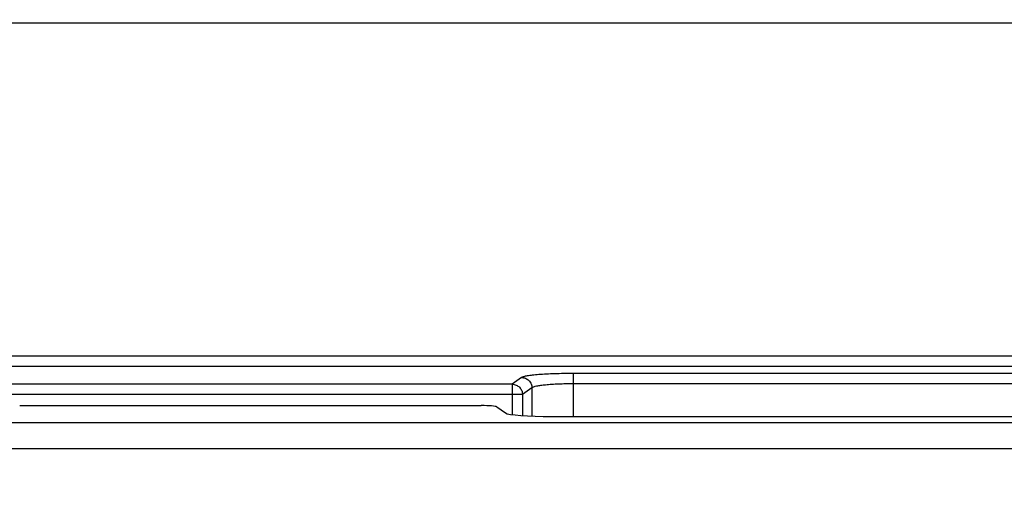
# Model space of a CAD drawing. Header units: millimetres. Extents: x -6054 to 364, y -1866 to 3094.
# Tile 182 of 256: x -3740 to -3646, y 782 to 827. Entities that reach past the tile are written whole.
import ezdxf

# ---------------------------------------------------------------- set-up
doc = ezdxf.new("R2010")
doc.units = ezdxf.units.MM
doc.header["$LTSCALE"] = 65.395
doc.header["$PDSIZE"] = 0.05
doc.layers.get('0').update_dxf_attribs({"linetype": 'CONTINUOUS'})
doc.layers.get('Defpoints').update_dxf_attribs({"linetype": 'CONTINUOUS'})
doc.layers.add('DIM', color=3, linetype='CONTINUOUS')
doc.styles.get("Standard").update_dxf_attribs({"font": 'arial.ttf'})
doc.dimstyles.new('ISO-25', dxfattribs={"dimtxt": 2.5, "dimasz": 2.5, "dimexe": 1.25, "dimexo": 0.625, "dimtad": 1, "dimtxsty": 'STANDARD', "dimcen": 2.5, "dimadec": 0, "dimazin": 0, "dimtfac": 1, "dimtmove": 0, "dimatfit": 3, "dimfxl": 1, "dimarcsym": 0})

# ---------------------------------------------------------------- blocks, each defined once
blk = doc.blocks.new('*D1')
at = {"layer": 'Defpoints', "color": 0}
for p in [(-4193.173, 1042.072), (-3593.173, 683.031), (-3593.173, 628.168)]:
    blk.add_point(p, dxfattribs=at)
at = {"layer": 'DIM', "color": 3, "lineweight": -2}
for p, q in [((-4193.173, 1041.447), (-4193.173, 681.781)), ((-3593.173, 628.793), (-3593.173, 684.281)), ((-4178.173, 683.031), (-3608.173, 683.031))]:
    blk.add_line(p, q, dxfattribs=at)
at = {"layer": 'DIM', "color": 3}
for points in [[(-4178.173, 685.531), (-4178.173, 680.531), (-4193.173, 683.031)], [(-3608.173, 680.531), (-3608.173, 685.531), (-3593.173, 683.031)]]:
    blk.add_solid(points, dxfattribs=at)
at = {"layer": 'DIM', "color": 2, "insert": (-3893.173, 700.841), "char_height": 20, "attachment_point": 5}
blk.add_mtext('600  [23,622]', dxfattribs=at)

msp = doc.modelspace()

# ---------------------------------------------------------------- linework, layer by layer
at = {"linetype": 'Continuous'}
for p, q in [((-3352.019, 826.918), (-4434.328, 826.918)), ((-4593.773, 794.901), (-3192.573, 794.901)), ((-4593.773, 793.905), (-3192.573, 793.905)), ((-3692.097, 792.806), (-3693.007, 792.157)), ((-3687.134, 793.19), (-3687.134, 789.049)), ((-3574.212, 793.19), (-3687.134, 793.19)), ((-3693.007, 792.157), (-3743.34, 792.157)), ((-3693.007, 792.157), (-3693.007, 789.234)), ((-3691.104, 791.809), (-3692.014, 791.161)), ((-3691.104, 791.809), (-3691.104, 789.086)), ((-3574.212, 792.194), (-3687.134, 792.194)), ((-3692.014, 791.161), (-3744.332, 791.161)), ((-3692.014, 791.161), (-3692.014, 789.136)), ((-3740.373, 790.099), (-3695.974, 790.099)), ((-3694.485, 789.983), (-3693.658, 789.394)), ((-3689.192, 789.049), (-3572.154, 789.049)), ((-3193.063, 788.426), (-4593.283, 788.426)), ((-3193.063, 785.935), (-4593.283, 785.935))]:
    msp.add_line(p, q, dxfattribs=at)
for centre, major_axis, start_param, end_param in [((-3695.974, 789.967), (1.5, 0), 0.122173, 1.570796), ((-3689.192, 789.442), (4.5, 0), -3.01942, -1.570796)]:
    msp.add_ellipse(centre, major_axis=major_axis, ratio=0.087489, start_param=start_param, end_param=end_param, dxfattribs=at)
for points, knots in [([(-3687.134, 793.19), (-3687.435, 793.19), (-3688.026, 793.185), (-3688.889, 793.164), (-3689.694, 793.131), (-3690.415, 793.086), (-3691.028, 793.03), (-3691.462, 792.975), (-3691.741, 792.924), (-3691.895, 792.888), (-3692.011, 792.851), (-3692.074, 792.822), (-3692.097, 792.806)], [0, 0, 0, 0, 0.180552, 0.355185, 0.518196, 0.664308, 0.788852, 0.887953, 0.927024, 0.958758, 0.983041, 1, 1, 1, 1]), ([(-3692.097, 792.806), (-3691.968, 792.804), (-3691.709, 792.75), (-3691.381, 792.528), (-3691.16, 792.199), (-3691.106, 791.938), (-3691.104, 791.809)], [0, 0, 0, 0, 0.249227, 0.499407, 0.749933, 1, 1, 1, 1]), ([(-3693.007, 792.157), (-3692.878, 792.156), (-3692.619, 792.102), (-3692.291, 791.88), (-3692.069, 791.55), (-3692.016, 791.29), (-3692.014, 791.161)], [0, 0, 0, 0, 0.249227, 0.499407, 0.749933, 1, 1, 1, 1]), ([(-3687.134, 792.194), (-3687.608, 792.194), (-3688.299, 792.181), (-3689.184, 792.135), (-3689.76, 792.089), (-3690.251, 792.034), (-3690.64, 791.971), (-3690.895, 791.91), (-3691.037, 791.855), (-3691.087, 791.825), (-3691.104, 791.809)], [0, 0, 0, 0, 0.354249, 0.516832, 0.662583, 0.78691, 0.88605, 0.95732, 0.982146, 1, 1, 1, 1])]:
    msp.add_open_spline(points, degree=3, knots=knots, dxfattribs=at)

# ---------------------------------------------------------------- dimensions: what is measured, and where the dimension line sits
at = {"layer": 'DIM'}
dim = msp.add_linear_dim(base=(-3593.173, 683.031), p1=(-4193.173, 1042.072), p2=(-3593.173, 628.168), text='<> []', dimstyle='ISO-25', override={"dimtxt": 20, "dimasz": 15, "dimgap": 5, "dimdec": 0, "dimclrd": 3, "dimclre": 3, "dimclrt": 2, "dimadec": 1, "dimtp": 0.3, "dimtm": 0.3, "dimtofl": 0}, dxfattribs=at)
dim.commit()
dim.dimension.update_dxf_attribs({"geometry": '*D1', "text_midpoint": (-3893.173, 683.031), "dimtype": 160})

doc.saveas('drawing.dxf')
